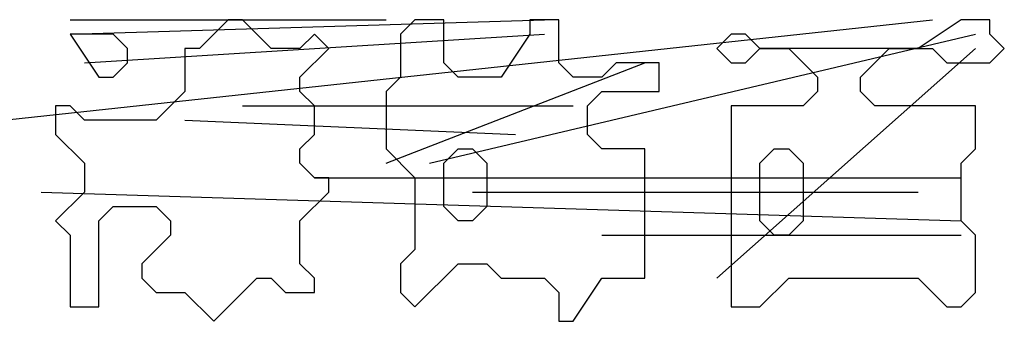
# Model space of a CAD drawing. Header units: millimetres. Extents: x -171 to 29168, y -21389 to 9617.
# Tile 12 of 60: x 3136 to 3176, y -20861 to -20849. Entities that reach past the tile are written whole.
import ezdxf

# ---------------------------------------------------------------- set-up
doc = ezdxf.new("R2010")
doc.units = ezdxf.units.MM
for name, color, linetype in [('TRACE_CONTOUR_FINE', 8, 'Continuous'), ('TRACE_CONTOUR_MAJOR', 7, 'Continuous'), ('TRACE_STRAIGHT_LINES', 4, 'Continuous')]:
    doc.layers.add(name, color=color, linetype=linetype)

msp = doc.modelspace()

# ---------------------------------------------------------------- linework, layer by layer
at = {"layer": 'TRACE_CONTOUR_FINE'}
for points in [[(3137.968, -20849.826), (3139.127, -20851.564), (3139.706, -20851.564), (3140.285, -20850.984), (3140.285, -20850.405), (3139.706, -20849.826)], [(3153.61, -20854.46), (3154.189, -20854.46), (3154.768, -20855.04), (3154.768, -20856.778), (3154.189, -20857.357), (3153.61, -20857.357), (3153.03, -20856.778), (3153.03, -20855.04)], [(3166.355, -20854.46), (3166.934, -20854.46), (3167.513, -20855.04), (3167.513, -20857.357), (3166.934, -20857.936), (3166.355, -20857.936), (3165.775, -20857.357), (3165.775, -20855.04)]]:
    msp.add_lwpolyline(points, close=True, dxfattribs=at)
at = {"layer": 'TRACE_CONTOUR_MAJOR'}
for points in [[(3147.816, -20849.826), (3147.237, -20850.405), (3146.078, -20850.405), (3144.92, -20849.246), (3144.34, -20849.246), (3143.182, -20850.405), (3142.602, -20850.405), (3142.602, -20852.143), (3141.444, -20853.302), (3138.547, -20853.302), (3137.968, -20852.722), (3137.389, -20852.722), (3137.389, -20853.881), (3138.547, -20855.04), (3138.547, -20856.198), (3137.389, -20857.357), (3137.968, -20857.936), (3137.968, -20860.833), (3139.127, -20860.833), (3139.127, -20857.357), (3139.706, -20856.778), (3141.444, -20856.778), (3142.023, -20857.357), (3142.023, -20857.936), (3140.865, -20859.095), (3140.865, -20859.674), (3141.444, -20860.253), (3142.602, -20860.253), (3143.761, -20861.412), (3145.499, -20859.674), (3146.078, -20859.674), (3146.658, -20860.253), (3147.816, -20860.253), (3147.816, -20859.674), (3147.237, -20859.095), (3147.237, -20857.357), (3148.396, -20856.198), (3148.396, -20855.619), (3147.816, -20855.619), (3147.237, -20855.04), (3147.237, -20854.46), (3147.816, -20853.881), (3147.816, -20852.722), (3147.237, -20852.143), (3147.237, -20851.564), (3148.396, -20850.405)], [(3151.872, -20849.246), (3151.292, -20849.826), (3151.292, -20851.564), (3150.713, -20852.143), (3150.713, -20854.46), (3151.872, -20855.619), (3151.872, -20858.516), (3151.292, -20859.095), (3151.292, -20860.253), (3151.872, -20860.833), (3153.61, -20859.095), (3154.768, -20859.095), (3155.348, -20859.674), (3157.086, -20859.674), (3157.665, -20860.253), (3157.665, -20861.412), (3158.244, -20861.412), (3159.403, -20859.674), (3161.141, -20859.674), (3161.141, -20854.46), (3159.403, -20854.46), (3158.824, -20853.881), (3158.824, -20852.722), (3159.403, -20852.143), (3161.72, -20852.143), (3161.72, -20850.984), (3159.982, -20850.984), (3159.403, -20851.564), (3158.244, -20851.564), (3157.665, -20850.984), (3157.665, -20849.246), (3156.506, -20849.246), (3156.506, -20849.826), (3155.348, -20851.564), (3153.61, -20851.564), (3153.03, -20850.984), (3153.03, -20849.246)], [(3175.045, -20849.246), (3173.886, -20849.246), (3172.148, -20850.405), (3165.775, -20850.405), (3165.196, -20849.826), (3164.617, -20849.826), (3164.037, -20850.405), (3164.617, -20850.984), (3165.196, -20850.984), (3165.775, -20850.405), (3166.934, -20850.405), (3168.093, -20851.564), (3168.093, -20852.143), (3167.513, -20852.722), (3164.617, -20852.722), (3164.617, -20860.833), (3165.775, -20860.833), (3166.934, -20859.674), (3172.148, -20859.674), (3173.307, -20860.833), (3173.886, -20860.833), (3174.465, -20860.253), (3174.465, -20857.936), (3173.886, -20857.357), (3173.886, -20855.04), (3174.465, -20854.46), (3174.465, -20852.722), (3170.41, -20852.722), (3169.831, -20852.143), (3169.831, -20851.564), (3170.989, -20850.405), (3172.727, -20850.405), (3173.307, -20850.984), (3175.045, -20850.984), (3175.624, -20850.405), (3175.045, -20849.826)]]:
    msp.add_lwpolyline(points, close=True, dxfattribs=at)
at = {"layer": 'TRACE_STRAIGHT_LINES'}
for p, q in [((3129.857, -20853.881), (3172.727, -20849.246)), ((3137.968, -20849.826), (3157.086, -20849.246)), ((3137.968, -20849.246), (3150.713, -20849.246)), ((3138.547, -20850.984), (3157.086, -20849.826)), ((3152.451, -20855.04), (3174.465, -20849.826)), ((3164.037, -20859.674), (3174.465, -20850.405)), ((3150.713, -20855.04), (3161.141, -20850.984)), ((3144.92, -20852.722), (3158.244, -20852.722)), ((3142.602, -20853.302), (3155.927, -20853.881)), ((3147.816, -20855.619), (3173.886, -20855.619)), ((3136.809, -20856.198), (3173.886, -20857.357)), ((3154.189, -20856.198), (3172.148, -20856.198)), ((3159.403, -20857.936), (3173.886, -20857.936))]:
    msp.add_line(p, q, dxfattribs=at)

doc.saveas('drawing.dxf')
